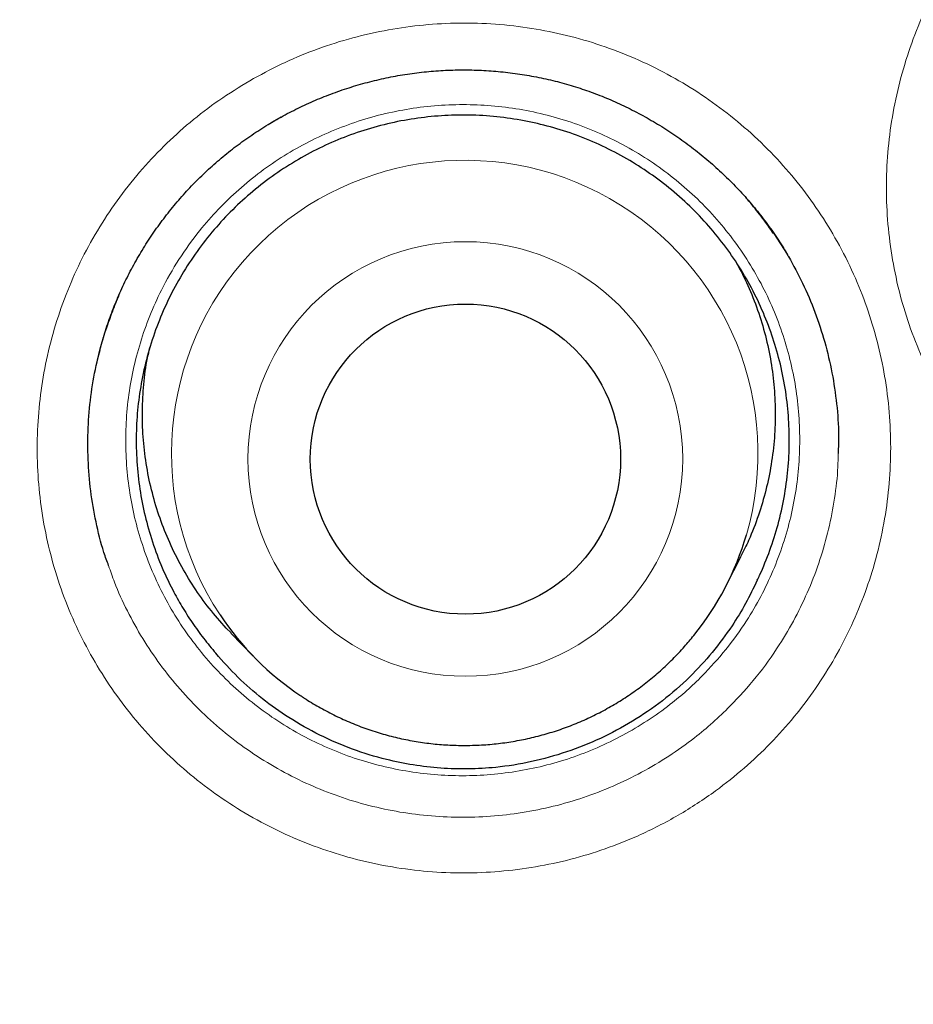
# Model space of a CAD drawing. Header units: millimetres. Extents: x 8 to 869, y 12 to 834.
# Tile 104 of 217: x 354.29 to 357.82, y 802.49 to 806.38. Entities that reach past the tile are written whole.
import ezdxf

# ---------------------------------------------------------------- set-up
doc = ezdxf.new("R2010")
doc.units = ezdxf.units.MM

msp = doc.modelspace()

# ---------------------------------------------------------------- linework, layer by layer
at = {"color": 252, "linetype": 'Continuous', "lineweight": 0}
for p, q in [((355.2695, 805.9599), (355.3448, 806.0025)), ((357.2628, 805.5372), (357.2666, 805.5313)), ((354.6326, 805.1537), (354.6617, 805.2363))]:
    msp.add_line(p, q, dxfattribs=at)
at = {"color": 7, "linetype": 'Continuous', "lineweight": 30}
for p, q in [((355.3212, 805.9899), (355.2849, 805.9691)), ((357.2666, 805.5313), (357.3196, 805.4489)), ((354.6261, 805.1353), (354.6326, 805.1537)), ((357.0805, 804.1439), (357.1379, 804.2569)), ((355.1254, 803.9542), (355.1062, 803.9729)), ((355.1246, 803.9534), (355.2128, 803.8624))]:
    msp.add_line(p, q, dxfattribs=at)
at = {"color": 252, "linetype": 'Continuous', "lineweight": 0}
for centre, radius in [((354.2911, 816.3141), 16.6978), ((354.2911, 816.3141), 15.9984), ((356.0497, 804.6409), 0.8578)]:
    msp.add_circle(centre, radius, dxfattribs=at)
at = {"color": 7, "linetype": 'Continuous', "lineweight": 30}
for centre, radius in [((354.2911, 816.3141), 16.1738), ((356.05, 804.6403), 0.6121)]:
    msp.add_circle(centre, radius, dxfattribs=at)
at = {"color": 252, "linetype": 'Continuous', "lineweight": 0}
msp.add_arc((356.0472, 804.6629), 1.1572, 343.8603, 213.4537, dxfattribs=at)
at = {"color": 7, "linetype": 'Continuous', "lineweight": 30}
for centre, start, end in [((356.0516, 804.6666), 321.2156, 343.6212), ((356.0419, 804.6652), 213.6942, 236.2616)]:
    msp.add_arc(centre, 1.1541, start, end, dxfattribs=at)
for points, knots in [([(364.6248, 801.5844), (364.674, 801.6197), (364.7955, 801.7067), (364.9866, 801.8491), (365.1981, 802.0108), (365.4067, 802.1753), (365.6124, 802.3425), (365.8153, 802.5124), (366.0154, 802.685), (366.2127, 802.8603), (366.4073, 803.0384), (366.5992, 803.2193), (366.7884, 803.4029), (366.9749, 803.5893), (367.1587, 803.7785), (367.3399, 803.9706), (367.5184, 804.1655), (367.6943, 804.3632), (367.8675, 804.5638), (368.0377, 804.7669), (368.2051, 804.9726), (368.3695, 805.1808), (368.5312, 805.3919), (368.6899, 805.6054), (368.8455, 805.8211), (368.9977, 806.0389), (369.1463, 806.2583), (369.2917, 806.4798), (369.4338, 806.7034), (369.5727, 806.9291), (369.7082, 807.1566), (369.8402, 807.3859), (369.9689, 807.6171), (370.0941, 807.8501), (370.216, 808.0851), (370.3343, 808.3216), (370.449, 808.5596), (370.5601, 808.799), (370.6675, 809.0397), (370.7713, 809.2818), (370.8715, 809.5253), (370.968, 809.7704), (371.061, 810.0168), (371.1503, 810.2645), (371.2359, 810.5137), (371.3181, 810.7646), (371.3968, 811.0173), (371.4719, 811.2716), (371.5434, 811.5269), (371.6109, 811.7829), (371.6745, 812.039), (371.7345, 812.2966), (371.7909, 812.5555), (371.8436, 812.8159), (371.8925, 813.0764), (371.9374, 813.3372), (371.9784, 813.5982), (372.0155, 813.8593), (372.0487, 814.1208), (372.0781, 814.3825), (372.1035, 814.6446), (372.1252, 814.9069), (372.1429, 815.1697), (372.1568, 815.4328), (372.1668, 815.6963), (372.173, 815.9602), (372.1753, 816.2246), (372.1737, 816.4884), (372.1681, 816.7517), (372.1587, 817.0144), (372.1455, 817.2776), (372.1283, 817.5412), (372.1073, 817.8047), (372.0825, 818.0676), (372.0538, 818.3294), (372.0214, 818.5904), (371.9851, 818.8513), (371.9449, 819.1121), (371.9008, 819.3726), (371.853, 819.6323), (371.8013, 819.8914), (371.7459, 820.1497), (371.6866, 820.4075), (371.6235, 820.6645), (371.5566, 820.9206), (371.486, 821.1755), (371.4118, 821.429), (371.3339, 821.6811), (371.2524, 821.9319), (371.1672, 822.1814), (371.0783, 822.4296), (370.986, 822.6759), (370.8903, 822.9201), (370.7911, 823.1625), (370.6882, 823.404), (370.5815, 823.6444), (370.4712, 823.8834), (370.3574, 824.1206), (370.2405, 824.3557), (370.1201, 824.5888), (369.996, 824.8209), (369.8681, 825.0519), (369.7366, 825.2815), (369.602, 825.5087), (369.4642, 825.7337), (369.3232, 825.9564), (369.179, 826.1769), (369.0317, 826.3951), (368.8812, 826.6111), (368.7274, 826.825), (368.5705, 827.0367), (368.4103, 827.2462), (368.2468, 827.4536), (368.0801, 827.6589), (367.9101, 827.8621), (367.7373, 828.0626), (367.562, 828.26), (367.3844, 828.4541), (367.2042, 828.6453), (367.0212, 828.8339), (366.8354, 829.0197), (366.647, 829.2027), (366.4561, 829.3827), (366.2626, 829.5598), (366.0666, 829.7339), (365.8678, 829.9054), (365.666, 830.0743), (365.4613, 830.2407), (365.254, 830.4042), (365.0443, 830.5646), (364.8325, 830.7218), (364.6188, 830.8756), (364.4024, 831.0266), (364.1833, 831.1747), (363.9617, 831.3199), (363.7385, 831.4615), (363.5138, 831.5996), (363.2873, 831.734), (363.0593, 831.865), (362.8295, 831.9924), (362.5981, 832.1163), (362.365, 832.2367), (362.1301, 832.3537), (361.8935, 832.4672), (361.6551, 832.5772), (361.4149, 832.6838), (361.1729, 832.7869), (360.929, 832.8867), (360.6842, 832.9826), (360.4383, 833.0747), (360.1914, 833.1631), (359.9426, 833.248), (359.6921, 833.3295), (359.4403, 833.4073), (359.1876, 833.4814), (358.9344, 833.5515), (358.6804, 833.6179), (358.4251, 833.6806), (358.1685, 833.7397), (357.9109, 833.7951), (357.6525, 833.8466), (357.3933, 833.8944), (357.1334, 833.9383), (356.8727, 833.9785), (356.6112, 834.0148), (356.3492, 834.0474), (356.087, 834.076), (355.8247, 834.1007), (355.5623, 834.1215), (355.2998, 834.1384), (355.0373, 834.1515), (354.7745, 834.1605), (354.5258, 834.1658), (354.3646, 834.1661), (354.2911, 834.1663)], [0, 0, 0, 0, 0.004009, 0.009913, 0.015796, 0.021665, 0.027523, 0.033371, 0.03921, 0.045044, 0.050873, 0.0567, 0.062526, 0.068353, 0.074182, 0.080016, 0.085856, 0.091704, 0.097563, 0.103425, 0.109276, 0.115143, 0.12102, 0.126902, 0.132782, 0.138655, 0.144514, 0.150358, 0.156221, 0.162077, 0.167927, 0.173775, 0.179621, 0.185468, 0.191317, 0.197168, 0.203005, 0.208835, 0.21466, 0.220481, 0.2263, 0.23212, 0.237941, 0.243766, 0.249577, 0.255412, 0.261265, 0.267127, 0.27299, 0.278844, 0.28468, 0.290489, 0.296376, 0.302247, 0.308106, 0.313952, 0.31979, 0.325619, 0.331443, 0.337263, 0.343081, 0.348899, 0.354718, 0.36054, 0.366367, 0.3722, 0.378042, 0.383899, 0.389691, 0.395499, 0.401327, 0.407168, 0.413014, 0.418852, 0.424674, 0.430472, 0.436295, 0.442134, 0.447971, 0.453807, 0.459645, 0.465484, 0.471328, 0.477178, 0.483032, 0.488877, 0.494713, 0.500545, 0.506372, 0.512198, 0.518024, 0.523853, 0.529631, 0.535416, 0.541219, 0.547035, 0.552855, 0.558672, 0.564477, 0.570263, 0.576065, 0.581923, 0.58777, 0.593608, 0.599437, 0.605262, 0.611082, 0.616901, 0.622719, 0.62854, 0.634363, 0.640191, 0.646026, 0.65187, 0.657725, 0.663592, 0.669424, 0.675227, 0.681034, 0.686843, 0.692651, 0.698456, 0.704256, 0.710049, 0.71584, 0.721639, 0.727457, 0.733288, 0.739125, 0.744964, 0.750795, 0.756614, 0.762421, 0.768291, 0.774145, 0.779986, 0.785815, 0.791634, 0.797445, 0.80325, 0.809051, 0.81485, 0.820648, 0.826447, 0.832249, 0.838056, 0.843869, 0.849691, 0.855525, 0.861304, 0.867098, 0.872911, 0.878735, 0.884563, 0.890386, 0.896194, 0.901982, 0.907793, 0.913619, 0.919442, 0.925264, 0.931087, 0.936912, 0.942741, 0.948576, 0.954416, 0.960246, 0.966068, 0.971883, 0.977695, 0.983505, 0.989314, 0.995124, 1, 1, 1, 1]), ([(370.7706, 816.3141), (370.769, 816.4867), (370.7659, 816.8318), (370.7406, 817.349), (370.7002, 817.8652), (370.6433, 818.3799), (370.5704, 818.8925), (370.4813, 819.4026), (370.3793, 819.8955), (370.2657, 820.3711), (370.1423, 820.8294), (370.0057, 821.284), (369.8561, 821.7344), (369.6935, 822.1803), (369.5129, 822.6348), (369.313, 823.0968), (369.0926, 823.5653), (368.8575, 824.0266), (368.608, 824.4804), (368.3445, 824.926), (368.067, 825.3632), (367.7841, 825.7796), (367.4972, 826.1756), (367.2077, 826.5517), (366.9076, 826.9194), (366.597, 827.2783), (366.2762, 827.6281), (365.9354, 827.9788), (365.5739, 828.3291), (365.191, 828.6776), (364.7972, 829.0139), (364.3931, 829.3376), (363.9791, 829.6485), (363.5554, 829.9462), (363.1347, 830.2226), (362.7181, 830.4786), (362.3067, 830.7154), (361.8887, 830.9403), (361.4645, 831.153), (361.0342, 831.3534), (360.5852, 831.547), (360.1171, 831.7323), (359.6299, 831.9077), (359.1375, 832.0677), (358.6403, 832.2121), (358.1388, 832.3409), (357.6335, 832.4539), (357.139, 832.5482), (356.6561, 832.6253), (356.1854, 832.6866), (355.7132, 832.7344), (355.2398, 832.7685), (354.7656, 832.789), (354.2767, 832.7961), (353.7734, 832.7882), (353.2561, 832.7638), (352.74, 832.7232), (352.2253, 832.6663), (351.7127, 832.5934), (351.2026, 832.5044), (350.7097, 832.4023), (350.234, 832.2887), (349.7757, 832.1653), (349.3212, 832.0287), (348.8708, 831.8791), (348.4248, 831.7166), (347.9704, 831.536), (347.5084, 831.336), (347.0399, 831.1156), (346.5786, 830.8805), (346.1248, 830.6311), (345.6791, 830.3675), (345.242, 830.0901), (344.8256, 829.8071), (344.4296, 829.5202), (344.0535, 829.2308), (343.6858, 828.9306), (343.3269, 828.62), (342.9771, 828.2992), (342.6264, 827.9585), (342.2761, 827.5969), (341.9276, 827.214), (341.5913, 826.8203), (341.2676, 826.4162), (340.9567, 826.0021), (340.659, 825.5785), (340.3826, 825.1577), (340.1265, 824.7411), (339.8898, 824.3298), (339.6649, 823.9118), (339.4522, 823.4875), (339.2518, 823.0572), (339.0582, 822.6082), (338.8729, 822.1401), (338.6975, 821.653), (338.5375, 821.1605), (338.393, 820.6633), (338.2643, 820.1618), (338.1513, 819.6565), (338.057, 819.162), (337.9799, 818.6791), (337.9185, 818.2085), (337.8708, 817.7363), (337.8366, 817.2629), (337.8161, 816.7887), (337.8091, 816.2997), (337.817, 815.7964), (337.8414, 815.2792), (337.882, 814.763), (337.9388, 814.2483), (338.0118, 813.7357), (338.1008, 813.2256), (338.2029, 812.7327), (338.3164, 812.2571), (338.4399, 811.7988), (338.5764, 811.3442), (338.7261, 810.8938), (338.8886, 810.4479), (339.0692, 809.9934), (339.2691, 809.5314), (339.4896, 809.0629), (339.7247, 808.6016), (339.9741, 808.1478), (340.2377, 807.7022), (340.5151, 807.265), (340.7981, 806.8486), (341.085, 806.4526), (341.3744, 806.0765), (341.6745, 805.7088), (341.9851, 805.3499), (342.306, 805.0001), (342.6467, 804.6494), (343.0082, 804.2991), (343.3912, 803.9506), (343.7849, 803.6143), (344.189, 803.2906), (344.6031, 802.9797), (345.0267, 802.682), (345.4474, 802.4056), (345.8641, 802.1496), (346.2754, 801.9128), (346.6934, 801.6879), (347.1177, 801.4752), (347.5479, 801.2748), (347.997, 801.0812), (348.465, 800.8959), (348.9522, 800.7205), (349.4446, 800.5605), (349.9419, 800.4161), (350.4434, 800.2873), (350.9487, 800.1743), (351.4432, 800.08), (351.9261, 800.0029), (352.3967, 799.9415), (352.8689, 799.8938), (353.3423, 799.8596), (353.8165, 799.8392), (354.3055, 799.8321), (354.8088, 799.84), (355.326, 799.8644), (355.8422, 799.905), (356.3568, 799.9619), (356.8695, 800.0348), (357.3795, 800.1238), (357.8725, 800.2259), (358.3481, 800.3394), (358.8064, 800.4629), (359.261, 800.5995), (359.7114, 800.7491), (360.1573, 800.9116), (360.6117, 801.0922), (361.0737, 801.2922), (361.5422, 801.5126), (362.0036, 801.7477), (362.4573, 801.9971), (362.903, 802.2607), (363.3402, 802.5381), (363.7565, 802.8211), (364.1525, 803.108), (364.5287, 803.3974), (364.8964, 803.6976), (365.2553, 804.0082), (365.605, 804.329), (365.9558, 804.6697), (366.3061, 805.0312), (366.6546, 805.4142), (366.9908, 805.8079), (367.3146, 806.212), (367.6255, 806.6261), (367.9232, 807.0497), (368.1996, 807.4705), (368.4556, 807.8871), (368.6924, 808.2984), (368.9172, 808.7164), (369.1299, 809.1407), (369.3303, 809.571), (369.5239, 810.02), (369.7093, 810.4881), (369.8847, 810.9752), (370.0447, 811.4677), (370.1891, 811.9649), (370.3179, 812.4664), (370.4308, 812.9717), (370.5252, 813.4662), (370.6023, 813.9491), (370.6636, 814.4197), (370.7114, 814.8919), (370.7454, 815.3653), (370.7666, 815.8395), (370.7693, 816.1559), (370.7706, 816.3141)], [0, 0, 0, 0, 0.005, 0.01, 0.015, 0.0199999, 0.0249999, 0.0299999, 0.0349999, 0.0395832, 0.0441666, 0.0487499, 0.0533333, 0.0579166, 0.0625, 0.0675, 0.0725, 0.0775, 0.0824999, 0.0874999, 0.0924999, 0.0974999, 0.1020832, 0.1066666, 0.1112499, 0.1158333, 0.1204166, 0.125, 0.13, 0.135, 0.14, 0.1449999, 0.1499999, 0.1549999, 0.1599999, 0.1645832, 0.1691666, 0.1737499, 0.1783333, 0.1829166, 0.1875, 0.1925, 0.1975, 0.2025, 0.2074999, 0.2124999, 0.2174999, 0.2224999, 0.2270832, 0.2316666, 0.2362499, 0.2408333, 0.2454166, 0.25, 0.255, 0.26, 0.265, 0.2699999, 0.2749999, 0.2799999, 0.2849999, 0.2895832, 0.2941666, 0.2987499, 0.3033333, 0.3079166, 0.3125, 0.3175, 0.3225, 0.3275, 0.3324999, 0.3374999, 0.3424999, 0.3474999, 0.3520832, 0.3566666, 0.3612499, 0.3658333, 0.3704166, 0.375, 0.38, 0.385, 0.39, 0.3949999, 0.3999999, 0.4049999, 0.4099999, 0.4145832, 0.4191666, 0.4237499, 0.4283333, 0.4329166, 0.4375, 0.4425, 0.4475, 0.4525, 0.4574999, 0.4624999, 0.4674999, 0.4724999, 0.4770832, 0.4816666, 0.4862499, 0.4908333, 0.4954166, 0.5, 0.505, 0.51, 0.515, 0.5199999, 0.5249999, 0.5299999, 0.5349999, 0.5395832, 0.5441666, 0.5487499, 0.5533333, 0.5579166, 0.5625, 0.5675, 0.5725, 0.5775, 0.5824999, 0.5874999, 0.5924999, 0.5974999, 0.6020832, 0.6066666, 0.6112499, 0.6158333, 0.6204166, 0.625, 0.63, 0.635, 0.64, 0.6449999, 0.6499999, 0.6549999, 0.6599999, 0.6645832, 0.6691666, 0.6737499, 0.6783333, 0.6829166, 0.6875, 0.6925, 0.6975, 0.7025, 0.7074999, 0.7124999, 0.7174999, 0.7224999, 0.7270832, 0.7316666, 0.7362499, 0.7408333, 0.7454166, 0.75, 0.755, 0.76, 0.765, 0.7699999, 0.7749999, 0.7799999, 0.7849999, 0.7895832, 0.7941666, 0.7987499, 0.8033333, 0.8079166, 0.8125, 0.8175, 0.8225, 0.8275, 0.8324999, 0.8374999, 0.8424999, 0.8474999, 0.8520832, 0.8566666, 0.8612499, 0.8658333, 0.8704166, 0.875, 0.88, 0.885, 0.89, 0.8949999, 0.8999999, 0.9049999, 0.9099999, 0.9145832, 0.9191666, 0.9237499, 0.9283333, 0.9329166, 0.9375, 0.9425, 0.9475, 0.9525, 0.9574999, 0.9624999, 0.9674999, 0.9724999, 0.9770832, 0.9816666, 0.9862499, 0.9908333, 0.9954166, 1, 1, 1, 1]), ([(355.2978, 805.9767), (355.3087, 805.9829), (355.3415, 806.0016), (355.3975, 806.0302), (355.4664, 806.0613), (355.5368, 806.0888), (355.6085, 806.1127), (355.6814, 806.133), (355.7553, 806.1495), (355.8301, 806.1622), (355.9053, 806.1712), (355.9809, 806.1762), (356.0565, 806.1774), (356.1323, 806.1748), (356.208, 806.1683), (356.2833, 806.1581), (356.3577, 806.144), (356.4308, 806.1263), (356.5022, 806.1049), (356.5722, 806.0799), (356.6411, 806.0513), (356.7091, 806.0189), (356.7758, 805.9829), (356.841, 805.9433), (356.9045, 805.9003), (356.9658, 805.8541), (357.0248, 805.8049), (357.0811, 805.7528), (357.1345, 805.6981), (357.1847, 805.6412), (357.2316, 805.5821), (357.2748, 805.5211), (357.306, 805.4734), (357.3215, 805.4455), (357.3251, 805.4391)], [0, 0, 0, 0, 0.016105, 0.048572, 0.080969, 0.11335, 0.14574, 0.178161, 0.210632, 0.243175, 0.275712, 0.308047, 0.340478, 0.373017, 0.405609, 0.438188, 0.470685, 0.503025, 0.534966, 0.566675, 0.598712, 0.631042, 0.663625, 0.696414, 0.729352, 0.762379, 0.795433, 0.828429, 0.861304, 0.894001, 0.926468, 0.958665, 0.990558, 1, 1, 1, 1]), ([(357.2015, 804.1619), (357.2046, 804.1686), (357.223, 804.2073), (357.2527, 804.2802), (357.2852, 804.3829), (357.3092, 804.4893), (357.3239, 804.5971), (357.3294, 804.7049), (357.3259, 804.8126), (357.3131, 804.9208), (357.2912, 805.0273), (357.2605, 805.1308), (357.2214, 805.2312), (357.1734, 805.3291), (357.1173, 805.4223), (357.054, 805.5099), (356.9837, 805.5917), (356.9059, 805.6682), (356.822, 805.7376), (356.7331, 805.7993), (356.6396, 805.8533), (356.5407, 805.8998), (356.4383, 805.9376), (356.3339, 805.9665), (356.2277, 805.9865), (356.1189, 805.9978), (356.0098, 805.9997), (355.9016, 805.9925), (355.7947, 805.9765), (355.6882, 805.9512), (355.5845, 805.917), (355.4848, 805.8746), (355.3892, 805.8242), (355.2971, 805.7652), (355.2105, 805.6988), (355.1305, 805.6259), (355.057, 805.5468), (354.9896, 805.4609), (354.93, 805.3697), (354.8787, 805.2745), (354.8355, 805.1757), (354.8005, 805.0724), (354.7745, 804.9668), (354.7577, 804.8601), (354.7498, 804.7527), (354.7511, 804.6437), (354.7617, 804.5355), (354.7812, 804.4293), (354.8095, 804.3254), (354.8469, 804.223), (354.8885, 804.1338), (354.9308, 804.0578), (354.9715, 803.9941), (355.0159, 803.9323), (355.0487, 803.8933), (355.0651, 803.8737)], [0, 0, 0, 0, 0.004013, 0.023272, 0.042663, 0.062477, 0.082436, 0.101694, 0.121086, 0.1409, 0.160859, 0.180117, 0.199509, 0.219323, 0.239282, 0.25854, 0.277932, 0.297745, 0.317705, 0.336963, 0.356355, 0.376168, 0.396127, 0.415385, 0.434777, 0.454591, 0.47455, 0.493808, 0.5132, 0.533014, 0.552973, 0.572231, 0.591623, 0.611436, 0.631396, 0.650654, 0.670046, 0.689859, 0.709818, 0.729077, 0.748468, 0.768282, 0.788241, 0.807499, 0.826891, 0.846705, 0.866664, 0.885922, 0.905314, 0.925127, 0.945087, 0.958696, 0.972351, 0.986151, 1, 1, 1, 1]), ([(354.5977, 805.0294), (354.6013, 805.045), (354.6103, 805.0847), (354.6291, 805.1476), (354.6536, 805.2183), (354.6821, 805.2882), (354.7141, 805.3568), (354.7497, 805.4238), (354.7887, 805.4889), (354.8308, 805.5518), (354.876, 805.6122), (354.9242, 805.6702), (354.9753, 805.7258), (355.0293, 805.7787), (355.0859, 805.8289), (355.1451, 805.8761), (355.2067, 805.9203), (355.258, 805.9534), (355.2888, 805.9715), (355.2978, 805.9767)], [0, 0, 0, 0, 0.039775, 0.100775, 0.162785, 0.225207, 0.287818, 0.350509, 0.413144, 0.475605, 0.537839, 0.599902, 0.662263, 0.72458, 0.786899, 0.849265, 0.911714, 0.974294, 1, 1, 1, 1]), ([(357.2656, 805.531), (357.2552, 805.5462), (357.2303, 805.5824), (357.1938, 805.6295), (357.1668, 805.6604), (357.1566, 805.6721)], [0, 0, 0, 0, 0.3095681, 0.7389465, 1, 1, 1, 1]), ([(357.1152, 805.4228), (357.1302, 805.3947), (357.1616, 805.3358), (357.1999, 805.2412), (357.2317, 805.1405), (357.2546, 805.0379), (357.2687, 804.934), (357.274, 804.8298), (357.2705, 804.7242), (357.258, 804.6198), (357.2369, 804.5173), (357.207, 804.4173), (357.1741, 804.33), (357.1475, 804.2779), (357.137, 804.2573)], [0, 0, 0, 0, 0.078817, 0.164916, 0.25163, 0.339608, 0.424495, 0.510594, 0.597308, 0.685286, 0.770173, 0.85565, 0.942986, 1, 1, 1, 1]), ([(357.325, 805.4395), (357.3441, 805.4049), (357.3832, 805.3342), (357.4304, 805.221), (357.4693, 805.1027), (357.4981, 804.9814), (357.5162, 804.8583), (357.524, 804.7518), (357.5217, 804.6866), (357.5209, 804.6629)], [0, 0, 0, 0, 0.145668, 0.298758, 0.452396, 0.606034, 0.759124, 0.912215, 1, 1, 1, 1]), ([(354.6829, 805.2885), (354.6735, 805.266), (354.6549, 805.2218), (354.6398, 805.1764), (354.6324, 805.1541)], [0, 0, 0, 0, 0.510635, 1, 1, 1, 1]), ([(354.642, 804.2197), (354.6357, 804.2371), (354.6152, 804.2934), (354.591, 804.3921), (354.5698, 804.5147), (354.5595, 804.6389), (354.5595, 804.7635), (354.5702, 804.8876), (354.5902, 805.0073), (354.6116, 805.0843), (354.622, 805.1213)], [0, 0, 0, 0, 0.060557, 0.196032, 0.331507, 0.467467, 0.603426, 0.738901, 0.874377, 1, 1, 1, 1]), ([(355.1062, 803.9729), (355.0834, 803.9987), (355.0377, 804.0504), (354.9771, 804.1356), (354.9228, 804.2262), (354.8768, 804.321), (354.839, 804.4189), (354.8098, 804.5191), (354.7888, 804.6226), (354.7769, 804.727), (354.7738, 804.8316), (354.7799, 804.9358), (354.7902, 805.0191), (354.8016, 805.0669), (354.8048, 805.0803)], [0, 0, 0, 0, 0.08634, 0.173279, 0.262108, 0.351591, 0.437931, 0.525503, 0.6137, 0.703183, 0.789522, 0.876461, 0.965291, 1, 1, 1, 1]), ([(357.2015, 804.1619), (357.1866, 804.1311), (357.1568, 804.0695), (357.0981, 803.9737), (357.0256, 803.8758), (356.9341, 803.776), (356.8286, 803.6844), (356.7102, 803.603), (356.5836, 803.5351), (356.4501, 803.4819), (356.3117, 803.4435), (356.1813, 803.4224), (356.0612, 803.4154), (355.9524, 803.4187), (355.8442, 803.4312), (355.7274, 803.455), (355.6033, 803.4933), (355.4744, 803.5487), (355.3554, 803.6156), (355.2476, 803.6928), (355.1503, 803.7773), (355.0935, 803.8416), (355.0651, 803.8737)], [0, 0, 0, 0, 0.04002, 0.08004, 0.13115, 0.182257, 0.238, 0.293932, 0.349691, 0.40539, 0.461259, 0.516949, 0.559135, 0.601482, 0.643836, 0.68603, 0.74051, 0.795151, 0.849631, 0.899714, 0.949927, 1, 1, 1, 1]), ([(356.0472, 803.5099), (356.0608, 803.5101), (356.0968, 803.5105), (356.1551, 803.5144), (356.2216, 803.5226), (356.2876, 803.5347), (356.3528, 803.5505), (356.417, 803.5701), (356.4799, 803.5933), (356.5414, 803.6201), (356.6013, 803.6505), (356.6592, 803.6842), (356.7152, 803.7212), (356.7688, 803.7614), (356.8201, 803.8046), (356.8687, 803.8507), (356.9126, 803.8969), (356.9388, 803.9289), (356.9509, 803.9437)], [0, 0, 0, 0, 0.039459, 0.10413, 0.168808, 0.233486, 0.298166, 0.362845, 0.427524, 0.492201, 0.556878, 0.621552, 0.686224, 0.750893, 0.815558, 0.880221, 0.944879, 1, 1, 1, 1]), ([(355.4013, 803.7056), (355.4055, 803.7026), (355.428, 803.6869), (355.4709, 803.6616), (355.5299, 803.63), (355.5909, 803.602), (355.6533, 803.5775), (355.717, 803.5567), (355.7818, 803.5396), (355.8475, 803.5263), (355.9139, 803.5168), (355.9806, 803.5109), (356.025, 803.5102), (356.0472, 803.5099)], [0, 0, 0, 0, 0.022425, 0.120248, 0.218078, 0.315915, 0.413758, 0.511607, 0.609463, 0.707324, 0.80519, 0.903062, 1, 1, 1, 1])]:
    msp.add_open_spline(points, degree=3, knots=knots, dxfattribs=at)
at = {"color": 252, "linetype": 'Continuous', "lineweight": 0}
for points, knots in [([(354.2911, 798.4808), (354.4505, 798.4821), (354.7694, 798.4848), (355.2475, 798.5059), (355.7249, 798.5395), (356.2011, 798.5867), (356.6773, 798.6472), (357.1533, 798.7213), (357.6288, 798.8089), (358.1017, 798.9097), (358.5717, 799.0234), (359.0327, 799.1487), (359.4847, 799.2847), (359.9216, 799.4289), (360.3487, 799.5823), (360.7658, 799.7442), (361.1787, 799.9168), (361.5778, 800.0956), (361.9633, 800.2798), (362.3353, 800.4685), (362.7028, 800.6659), (363.1021, 800.8925), (363.5313, 801.1514), (363.9878, 801.446), (364.4135, 801.7394), (364.8097, 802.0291), (365.1724, 802.309), (365.5231, 802.5941), (365.8617, 802.8837), (366.193, 803.1817), (366.5094, 803.4808), (366.8111, 803.7805), (367.0988, 804.0799), (367.3794, 804.386), (367.6803, 804.73), (367.9986, 805.1141), (368.3308, 805.5406), (368.6348, 805.9563), (368.9126, 806.3592), (369.1623, 806.7424), (369.399, 807.1264), (369.6229, 807.5108), (369.8372, 807.9006), (370.037, 808.2866), (370.2229, 808.6683), (370.3957, 809.045), (370.5596, 809.4258), (370.73, 809.8489), (370.9035, 810.3157), (371.076, 810.8271), (371.2254, 811.3191), (371.3542, 811.7904), (371.4631, 812.2339), (371.5593, 812.6738), (371.6434, 813.1099), (371.7166, 813.5479), (371.7775, 813.9775), (371.8268, 814.3985), (371.8654, 814.8105), (371.8944, 815.2232), (371.9156, 815.6782), (371.9253, 816.1752), (371.9193, 816.714), (371.8985, 817.2117), (371.867, 817.668), (371.8286, 818.0829), (371.7778, 818.5193), (371.7128, 818.9769), (371.6315, 819.4549), (371.5372, 819.9307), (371.43, 820.4037), (371.3121, 820.865), (371.1844, 821.3145), (371.0477, 821.7523), (370.8996, 822.1865), (370.7403, 822.6167), (370.5752, 823.029), (370.4055, 823.4237), (370.2325, 823.8012), (370.0409, 824.1948), (369.8287, 824.6035), (369.5945, 825.0262), (369.3488, 825.4425), (369.092, 825.8518), (368.829, 826.2467), (368.5607, 826.6273), (368.2878, 826.9939), (368.0055, 827.3535), (367.7141, 827.7056), (367.4072, 828.0575), (367.0842, 828.4083), (366.7446, 828.7572), (366.3946, 829.0972), (366.0344, 829.4282), (365.6643, 829.7497), (365.3049, 830.0449), (364.958, 830.3152), (364.6251, 830.5622), (364.2682, 830.8145), (363.8862, 831.0702), (363.4781, 831.3276), (363.0632, 831.5738), (362.6417, 831.8087), (362.2219, 832.0278), (361.8041, 832.2318), (361.389, 832.4212), (360.969, 832.5999), (360.5446, 832.7675), (360.1291, 832.9192), (359.7232, 833.056), (359.3274, 833.1791), (358.9072, 833.2991), (358.462, 833.4141), (357.9918, 833.5219), (357.5187, 833.617), (357.0434, 833.6991), (356.5746, 833.7669), (356.1129, 833.8212), (355.6585, 833.8629), (355.2032, 833.8925), (354.7472, 833.9111), (354.4431, 833.9134), (354.2911, 833.9146)], [0, 0, 0, 0, 0.008617, 0.01724, 0.025864, 0.034486, 0.043104, 0.051811, 0.060523, 0.069237, 0.07795, 0.086657, 0.095061, 0.103464, 0.111525, 0.119588, 0.127652, 0.135713, 0.143227, 0.150744, 0.158261, 0.165775, 0.175563, 0.185352, 0.195139, 0.203509, 0.21188, 0.219906, 0.227935, 0.235964, 0.243991, 0.251471, 0.258953, 0.266435, 0.273915, 0.283655, 0.293397, 0.303137, 0.311492, 0.319848, 0.327861, 0.335876, 0.343891, 0.351903, 0.35937, 0.366839, 0.374308, 0.381775, 0.391499, 0.401224, 0.410948, 0.41929, 0.427631, 0.435631, 0.443633, 0.451634, 0.459634, 0.467088, 0.474545, 0.482001, 0.489455, 0.499162, 0.508871, 0.518578, 0.526085, 0.533594, 0.541101, 0.549835, 0.558573, 0.567313, 0.576052, 0.584786, 0.593047, 0.601312, 0.609579, 0.617844, 0.626105, 0.633586, 0.641067, 0.648548, 0.657251, 0.665959, 0.674668, 0.683376, 0.692079, 0.700311, 0.708547, 0.716784, 0.725019, 0.733251, 0.742022, 0.750795, 0.759567, 0.7684, 0.777234, 0.786067, 0.793536, 0.801005, 0.808474, 0.817162, 0.825855, 0.834549, 0.843242, 0.851931, 0.860149, 0.868371, 0.876595, 0.884817, 0.893035, 0.900503, 0.907972, 0.91544, 0.924128, 0.932821, 0.941516, 0.950209, 0.958897, 0.967115, 0.975337, 0.98356, 0.991782, 1, 1, 1, 1]), ([(358.5916, 807.1904), (358.6336, 807.212), (358.7179, 807.2552), (358.8508, 807.3063), (358.987, 807.347), (359.1261, 807.3759), (359.2671, 807.3928), (359.4092, 807.3979), (359.5512, 807.3912), (359.6919, 807.3727), (359.8304, 807.3421), (359.966, 807.3), (360.0976, 807.2468), (360.224, 807.1828), (360.3445, 807.1082), (360.4583, 807.0237), (360.5647, 806.93), (360.6626, 806.8278), (360.7514, 806.7175), (360.8306, 806.6001), (360.8998, 806.4764), (360.9582, 806.3476), (361.0053, 806.2141), (361.041, 806.077), (361.0651, 805.9373), (361.0775, 805.7963), (361.0775, 805.6547), (361.0657, 805.5134), (361.0421, 805.3735), (361.0069, 805.2362), (360.96, 805.1024), (360.9019, 804.9728), (360.8333, 804.8484), (360.7545, 804.7303), (360.6659, 804.6194), (360.5682, 804.5161), (360.4622, 804.4213), (360.3551, 804.3405), (360.2487, 804.2727), (360.1448, 804.2161), (360.0301, 804.1636), (359.9041, 804.1175), (359.7669, 804.08), (359.6271, 804.0539), (359.4858, 804.0397), (359.3438, 804.0376), (359.2021, 804.0475), (359.0616, 804.069), (358.9237, 804.1022), (358.7892, 804.1471), (358.6589, 804.2032), (358.5337, 804.27), (358.4147, 804.3468), (358.3028, 804.4337), (358.1986, 804.5297), (358.1027, 804.6341), (358.0161, 804.746), (357.9395, 804.865), (357.8731, 804.9902), (357.8173, 805.1204), (357.7728, 805.2547), (357.7401, 805.3924), (357.719, 805.5326), (357.7097, 805.674), (357.7123, 805.8156), (357.7272, 805.9565), (357.7539, 806.0958), (357.792, 806.2325), (357.8415, 806.3654), (357.9022, 806.4936), (357.9736, 806.6165), (358.0549, 806.733), (358.1457, 806.8422), (358.2454, 806.9433), (358.3536, 807.0356), (358.4686, 807.1195), (358.5506, 807.1668), (358.5916, 807.1904)], [0, 0, 0, 0, 0.013399, 0.026847, 0.040294, 0.053694, 0.067093, 0.080541, 0.093988, 0.107387, 0.120787, 0.134234, 0.147682, 0.161081, 0.174481, 0.187928, 0.201375, 0.214775, 0.228174, 0.241622, 0.255069, 0.268469, 0.281868, 0.295315, 0.308763, 0.322162, 0.335562, 0.349009, 0.362456, 0.375856, 0.389255, 0.402703, 0.41615, 0.42955, 0.442949, 0.456396, 0.469844, 0.483243, 0.49441, 0.50559, 0.516757, 0.530156, 0.543604, 0.557051, 0.57045, 0.58385, 0.597297, 0.610745, 0.624144, 0.637544, 0.650991, 0.664438, 0.677838, 0.691237, 0.704685, 0.718132, 0.731531, 0.744931, 0.758378, 0.771826, 0.785225, 0.798625, 0.812072, 0.825519, 0.838919, 0.852318, 0.865766, 0.879213, 0.892613, 0.906012, 0.919459, 0.932907, 0.946306, 0.959706, 0.973153, 0.986601, 1, 1, 1, 1]), ([(355.199, 806.1342), (355.2399, 806.1566), (355.3218, 806.2014), (355.4522, 806.2559), (355.5878, 806.3005), (355.7269, 806.3333), (355.8676, 806.3542), (356.0086, 806.3632), (356.1514, 806.3604), (356.2929, 806.3455), (356.4326, 806.3189), (356.5686, 806.2809), (356.7024, 806.2311), (356.8309, 806.1705), (356.9537, 806.0992), (357.0694, 806.0185), (357.1791, 805.9275), (357.2801, 805.8278), (357.3723, 805.7201), (357.4546, 805.6058), (357.5278, 805.4837), (357.59, 805.3563), (357.6412, 805.2241), (357.6808, 805.0891), (357.7092, 804.9497), (357.7256, 804.8089), (357.7299, 804.6676), (357.7225, 804.527), (357.703, 804.386), (357.6716, 804.2475), (357.6287, 804.1126), (357.5749, 803.9824), (357.5097, 803.8558), (357.4341, 803.7354), (357.3487, 803.6219), (357.2546, 803.5167), (357.151, 803.4187), (357.0534, 803.3409), (356.9652, 803.2801), (356.8899, 803.2338), (356.8119, 803.1913), (356.7163, 803.1456), (356.6013, 803.0998), (356.4661, 803.0587), (356.3265, 803.0288), (356.1853, 803.0108), (356.0432, 803.0047), (355.902, 803.0105), (355.7603, 803.0283), (355.6212, 803.0579), (355.4852, 803.099), (355.3539, 803.151), (355.2262, 803.2145), (355.1048, 803.2883), (354.9901, 803.372), (354.8836, 803.4644), (354.7842, 803.5664), (354.6942, 803.6761), (354.6139, 803.7929), (354.5441, 803.9152), (354.4843, 804.0443), (354.4359, 804.1775), (354.3989, 804.3143), (354.3738, 804.4528), (354.3602, 804.5944), (354.3588, 804.7362), (354.3694, 804.8773), (354.3917, 805.0163), (354.4259, 805.1543), (354.4717, 805.2888), (354.5287, 805.4187), (354.5959, 805.5426), (354.6741, 805.6617), (354.7619, 805.7733), (354.8584, 805.8768), (354.963, 805.9715), (355.076, 806.0588), (355.1579, 806.109), (355.199, 806.1342)], [0, 0, 0, 0, 0.01323, 0.02646, 0.040024, 0.053688, 0.066922, 0.080319, 0.093717, 0.107382, 0.120615, 0.134013, 0.14741, 0.161076, 0.174309, 0.187706, 0.201104, 0.214769, 0.228003, 0.2414, 0.254797, 0.268463, 0.281696, 0.295094, 0.308491, 0.322157, 0.33539, 0.348716, 0.362185, 0.37585, 0.389083, 0.402409, 0.415878, 0.429544, 0.442777, 0.456175, 0.469572, 0.483238, 0.49157, 0.499948, 0.508327, 0.516752, 0.529986, 0.543383, 0.55678, 0.570446, 0.583679, 0.597077, 0.610474, 0.62414, 0.637373, 0.65077, 0.664168, 0.677833, 0.691066, 0.704464, 0.717861, 0.731527, 0.74476, 0.758157, 0.771555, 0.78522, 0.798454, 0.811851, 0.825248, 0.838914, 0.852193, 0.865473, 0.878942, 0.892608, 0.905841, 0.919238, 0.932636, 0.946301, 0.959534, 0.972766, 0.986333, 1, 1, 1, 1]), ([(356.9844, 803.7841), (357.0162, 803.8182), (357.0799, 803.8864), (357.1557, 803.9929), (357.2169, 804.0975), (357.265, 804.1987), (357.3046, 804.3034), (357.3351, 804.411), (357.3562, 804.5208), (357.368, 804.6321), (357.3705, 804.744), (357.3636, 804.8555), (357.3471, 804.966), (357.3213, 805.0749), (357.2864, 805.1812), (357.2429, 805.2842), (357.1905, 805.383), (357.1299, 805.4771), (357.0617, 805.566), (356.9864, 805.6487), (356.9041, 805.7246), (356.8157, 805.7935), (356.7218, 805.8548), (356.6231, 805.9079), (356.5203, 805.9524), (356.4139, 805.9882), (356.3049, 806.0151), (356.1941, 806.0327), (356.0822, 806.0407), (355.9699, 806.0394), (355.858, 806.0288), (355.7476, 806.0089), (355.6393, 805.9796), (355.5337, 805.9413), (355.4316, 805.8945), (355.334, 805.8393), (355.2415, 805.7759), (355.1545, 805.705), (355.0737, 805.6271), (354.9937, 805.5359), (354.9175, 805.4298), (354.8527, 805.3165), (354.803, 805.206), (354.7658, 805.1004), (354.7375, 804.992), (354.7185, 804.8819), (354.7091, 804.7705), (354.7091, 804.6586), (354.7184, 804.5471), (354.737, 804.4369), (354.7651, 804.3287), (354.8023, 804.2232), (354.8481, 804.1211), (354.9024, 804.0233), (354.9648, 803.9306), (355.035, 803.8433), (355.1122, 803.7621), (355.1959, 803.6877), (355.2857, 803.6208), (355.3809, 803.5616), (355.4808, 803.5105), (355.5845, 803.468), (355.6915, 803.4345), (355.8011, 803.41), (355.9124, 803.3947), (356.0244, 803.3888), (356.1366, 803.3925), (356.2481, 803.4056), (356.3582, 803.4278), (356.466, 803.4592), (356.5706, 803.4997), (356.6716, 803.5488), (356.7682, 803.606), (356.8519, 803.6659), (356.924, 803.7255), (356.9642, 803.7646), (356.9844, 803.7841)], [0, 0, 0, 0, 0.016756, 0.033513, 0.046912, 0.06036, 0.073807, 0.087207, 0.100606, 0.114054, 0.127501, 0.140901, 0.154301, 0.167748, 0.181196, 0.194595, 0.207995, 0.221442, 0.23489, 0.248289, 0.261689, 0.275136, 0.288584, 0.301983, 0.315383, 0.328831, 0.342278, 0.355678, 0.369077, 0.382525, 0.395972, 0.409372, 0.422771, 0.436219, 0.449666, 0.463066, 0.476466, 0.489913, 0.503361, 0.51676, 0.533513, 0.550265, 0.563665, 0.577112, 0.59056, 0.603959, 0.617359, 0.630807, 0.644254, 0.657654, 0.671053, 0.684501, 0.697948, 0.711348, 0.724747, 0.738195, 0.751642, 0.765042, 0.778442, 0.791889, 0.805337, 0.818736, 0.832136, 0.845583, 0.859031, 0.87243, 0.88583, 0.899277, 0.912725, 0.926125, 0.939524, 0.952972, 0.966419, 0.979819, 0.989909, 1, 1, 1, 1]), ([(357.5209, 804.6629), (357.5207, 804.6451), (357.52, 804.5857), (357.5079, 804.4854), (357.4848, 804.3631), (357.4507, 804.2433), (357.4067, 804.1266), (357.3531, 804.0139), (357.2848, 803.8973), (357.2004, 803.7787), (357.1295, 803.7027), (357.094, 803.6648)], [0, 0, 0, 0, 0.048106, 0.160339, 0.272172, 0.384005, 0.496238, 0.608471, 0.720304, 0.860152, 1, 1, 1, 1]), ([(357.094, 803.6648), (357.0716, 803.643), (357.0267, 803.5994), (356.9465, 803.5331), (356.8532, 803.4664), (356.7456, 803.4026), (356.6332, 803.3479), (356.5166, 803.3028), (356.3966, 803.2679), (356.2739, 803.2431), (356.1496, 803.2286), (356.0247, 803.2244), (355.8999, 803.2311), (355.776, 803.2481), (355.6539, 803.2753), (355.5347, 803.3126), (355.4192, 803.36), (355.3079, 803.417), (355.2018, 803.4829), (355.1018, 803.5574), (355.0086, 803.6402), (354.9226, 803.7307), (354.8445, 803.8279), (354.7748, 803.9312), (354.7147, 804.0403), (354.6701, 804.1367), (354.6494, 804.1979), (354.642, 804.2197)], [0, 0, 0, 0, 0.0312445, 0.062489, 0.1039794, 0.145618, 0.1872566, 0.2287469, 0.2702372, 0.3118758, 0.3535144, 0.3950048, 0.4364951, 0.4781337, 0.5197723, 0.5612626, 0.602753, 0.6443916, 0.6860302, 0.7275205, 0.7690108, 0.8106494, 0.852288, 0.8937783, 0.9352687, 0.9769073, 1, 1, 1, 1])]:
    msp.add_open_spline(points, degree=3, knots=knots, dxfattribs=at)

doc.saveas('drawing.dxf')
